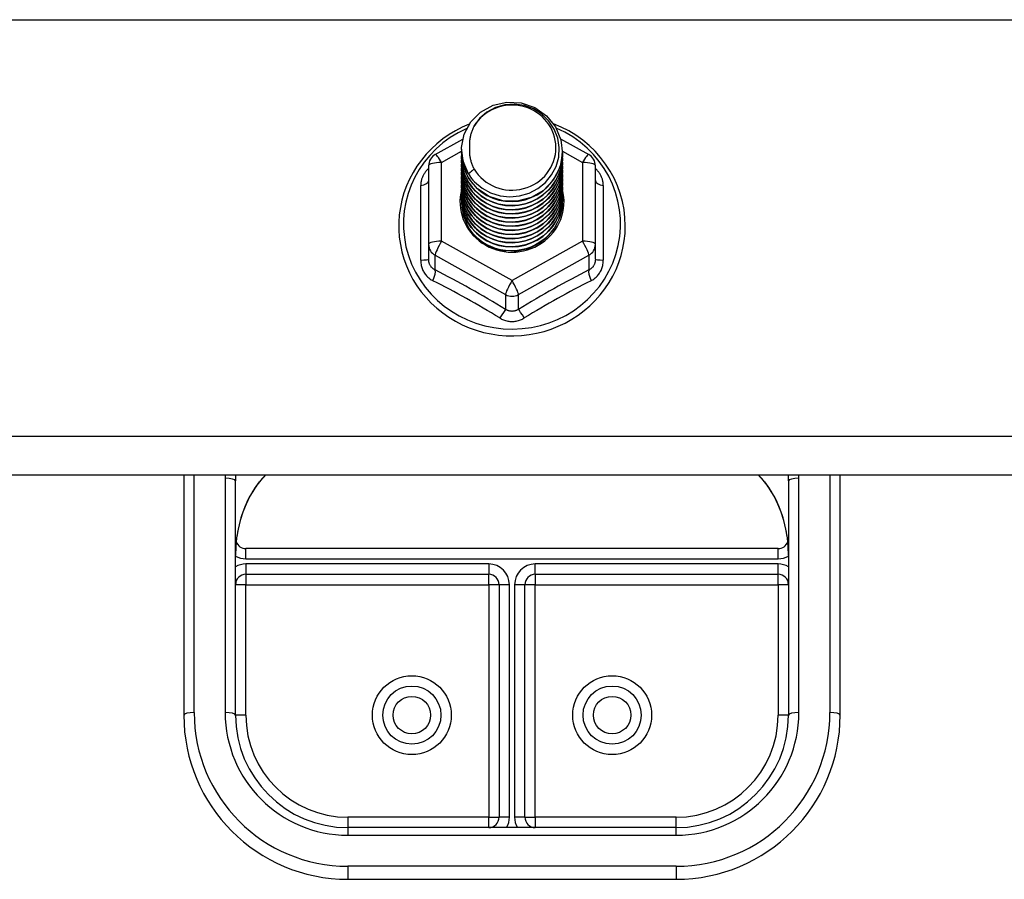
# Model space of a CAD drawing. Header units: inches. Extents: x 32 to 80, y 14.9 to 43.2.
# Tile 52 of 63: x 71 to 74, y 32.3 to 34.9. Entities that reach past the tile are written whole.
import ezdxf

# ---------------------------------------------------------------- set-up
doc = ezdxf.new("R2010")
doc.units = ezdxf.units.IN
doc.header["$MEASUREMENT"] = 0
doc.layers.add('Visible Edges(ANSI)', color=7, linetype='Continuous', lineweight=25)
doc.layers.add('Visible Tangent Edges(ANSI)', color=7, linetype='Continuous', lineweight=25)

msp = doc.modelspace()

# ---------------------------------------------------------------- linework, layer by layer
at = {"layer": 'Visible Edges(ANSI)'}
for p, q in [((72.3021, 34.4644), (72.3861, 34.5113)), ((72.6841, 34.5122), (72.7696, 34.4644)), ((72.3823, 34.4788), (72.3823, 34.4792)), ((72.6894, 34.4725), (72.6894, 34.473)), ((72.3823, 34.4663), (72.3823, 34.4667)), ((72.3823, 34.4537), (72.3823, 34.4541)), ((72.3823, 34.4412), (72.3823, 34.4416)), ((72.6894, 34.46), (72.6894, 34.4604)), ((72.6894, 34.4475), (72.6894, 34.4479)), ((72.2819, 34.43), (72.2819, 34.1905)), ((72.3823, 34.4287), (72.3823, 34.4291)), ((72.3823, 34.4161), (72.3823, 34.4165)), ((72.6894, 34.4349), (72.6894, 34.4353)), ((72.6894, 34.4224), (72.6894, 34.4228)), ((72.6894, 34.4098), (72.6894, 34.4103)), ((72.7898, 34.1905), (72.7898, 34.43)), ((72.3823, 34.4036), (72.3823, 34.404)), ((72.3823, 34.391), (72.3823, 34.3915)), ((72.6894, 34.3973), (72.6894, 34.3977)), ((72.6894, 34.3848), (72.6894, 34.3852)), ((72.3823, 34.3785), (72.3823, 34.3789)), ((72.3823, 34.366), (72.3823, 34.3664)), ((72.3823, 34.3534), (72.3823, 34.3538)), ((72.6894, 34.3722), (72.6894, 34.3726)), ((72.6894, 34.3597), (72.6894, 34.3601)), ((72.3823, 34.3409), (72.3823, 34.3413)), ((72.3823, 34.3283), (72.3823, 34.3288)), ((72.6894, 34.3472), (72.6894, 34.3476)), ((72.6894, 34.3346), (72.6894, 34.335)), ((72.6894, 34.3221), (72.6894, 34.3225)), ((72.2819, 34.1905), (72.2819, 34.1456)), ((72.5166, 34.1717), (72.5161, 34.169)), ((72.7898, 34.1456), (72.7898, 34.1905)), ((78.5359, 33.4879), (42.5359, 33.4879)), ((71.5359, 33.4879), (71.5359, 32.7573)), ((73.5359, 32.7573), (73.5359, 33.4879)), ((71.6934, 32.7573), (71.6934, 33.4705)), ((73.3784, 33.4705), (73.3784, 32.7573)), ((73.3469, 33.2647), (71.7249, 33.2647)), ((71.7249, 33.186), (72.465, 33.186)), ((72.6068, 33.186), (73.3469, 33.186)), ((72.4965, 33.1545), (72.4965, 32.4463)), ((72.5753, 32.4463), (72.5753, 33.1545)), ((73.0359, 32.4148), (72.0359, 32.4148)), ((72.0359, 32.2573), (73.0359, 32.2573))]:
    msp.add_line(p, q, dxfattribs=at)
at = {"layer": 'Visible Edges(ANSI)', "flags": 128}
for points in [[(72.4032, 34.4055), (72.3868, 34.4441), (72.3825, 34.4855), (72.3906, 34.5265), (72.4104, 34.5636), (72.4404, 34.5937), (72.4781, 34.6144), (72.5206, 34.624), (72.5642, 34.6216), (72.6056, 34.6075), (72.6413, 34.5826), (72.6685, 34.5489), (72.6849, 34.5092), (72.6893, 34.4666), (72.6813, 34.4245), (72.6614, 34.3863), (72.6315, 34.355), (72.5938, 34.3331), (72.5514, 34.3223), (72.5077, 34.3235), (72.4663, 34.3365), (72.4306, 34.3602), (72.4034, 34.3927), (72.3869, 34.4313), (72.3825, 34.4727)], [(72.4219, 34.3808), (72.4446, 34.362), (72.4708, 34.3478), (72.4994, 34.339), (72.5292, 34.3357), (72.5592, 34.3383), (72.5881, 34.3467), (72.6146, 34.3604), (72.6379, 34.3791), (72.6567, 34.402), (72.6703, 34.4281), (72.6782, 34.4563), (72.6799, 34.4856), (72.6753, 34.5144), (72.6647, 34.5418), (72.6484, 34.5664), (72.6271, 34.5871), (72.6019, 34.603), (72.5737, 34.6133), (72.544, 34.6176), (72.5141, 34.6155), (72.4854, 34.6072), (72.4593, 34.5931), (72.4372, 34.5737), (72.42, 34.5501)], [(72.4056, 34.5566), (72.3843, 34.5474), (72.3638, 34.5368), (72.344, 34.5249), (72.3251, 34.5117), (72.3071, 34.4973), (72.2902, 34.4818), (72.2744, 34.4651), (72.2598, 34.4475), (72.2464, 34.429), (72.2343, 34.4096), (72.2237, 34.3894), (72.2144, 34.3686), (72.2067, 34.3473), (72.2004, 34.3255), (72.1957, 34.3033), (72.1925, 34.2808), (72.1909, 34.2582), (72.1909, 34.2355), (72.1925, 34.2129), (72.1957, 34.1905), (72.2004, 34.1683), (72.2066, 34.1464), (72.2144, 34.1251), (72.2236, 34.1042), (72.2342, 34.0841), (72.2463, 34.0647), (72.2596, 34.0461), (72.2742, 34.0285), (72.29, 34.0119), (72.3069, 33.9963), (72.3249, 33.9819), (72.3438, 33.9687), (72.3636, 33.9568), (72.3841, 33.9462), (72.4054, 33.937), (72.4272, 33.9291), (72.4495, 33.9228), (72.4722, 33.9179), (72.4952, 33.9145), (72.5184, 33.9126), (72.5416, 33.9122), (72.5649, 33.9133), (72.588, 33.916), (72.6108, 33.9201), (72.6334, 33.9257), (72.6555, 33.9328), (72.677, 33.9414), (72.6979, 33.9513), (72.7181, 33.9625), (72.7374, 33.9751), (72.7559, 33.9889), (72.7733, 34.0039), (72.7897, 34.02), (72.8049, 34.0371), (72.8189, 34.0552), (72.8316, 34.0742), (72.843, 34.094), (72.8529, 34.1145), (72.8614, 34.1356), (72.8684, 34.1572), (72.8739, 34.1792), (72.8779, 34.2016), (72.8803, 34.2241), (72.881, 34.2468)], [(72.42, 34.5501), (72.4188, 34.5476), (72.4176, 34.5451), (72.4164, 34.5425), (72.4153, 34.5399), (72.4142, 34.5373), (72.4133, 34.5347), (72.4123, 34.532), (72.4115, 34.5293), (72.4107, 34.5266), (72.4099, 34.5239), (72.4092, 34.5212), (72.4086, 34.5184), (72.4081, 34.5157), (72.4076, 34.5129), (72.4071, 34.5102), (72.4068, 34.5074), (72.4065, 34.5046), (72.4062, 34.5018), (72.4061, 34.499), (72.4059, 34.4962), (72.4059, 34.4934), (72.4059, 34.4906), (72.406, 34.4878), (72.4062, 34.485)], [(72.881, 34.2468), (72.8801, 34.2718), (72.8772, 34.2966), (72.8724, 34.3212), (72.8657, 34.3454), (72.8572, 34.369), (72.8469, 34.392), (72.8348, 34.4141), (72.8211, 34.4352), (72.8058, 34.4553), (72.789, 34.4743), (72.7708, 34.4919), (72.7513, 34.5082), (72.7306, 34.5231), (72.7088, 34.5363), (72.6861, 34.548), (72.6626, 34.558)], [(72.3823, 34.4788), (72.3824, 34.4743), (72.3826, 34.4699), (72.383, 34.4654), (72.3835, 34.4609), (72.3841, 34.4565), (72.3849, 34.4521), (72.3858, 34.4477), (72.3869, 34.4433), (72.3881, 34.439), (72.3895, 34.4347), (72.3909, 34.4305), (72.3926, 34.4263), (72.3943, 34.4221), (72.3962, 34.418), (72.3982, 34.414), (72.4004, 34.41), (72.4026, 34.4061), (72.405, 34.4023), (72.4075, 34.3985), (72.4102, 34.3948), (72.4129, 34.3912), (72.4158, 34.3876), (72.4188, 34.3842), (72.4219, 34.3808)], [(72.3823, 34.4663), (72.3837, 34.4472), (72.3876, 34.4284), (72.394, 34.4102), (72.4029, 34.3931), (72.4141, 34.3772), (72.4273, 34.3628), (72.4424, 34.3503), (72.4591, 34.3398), (72.4771, 34.3314), (72.4961, 34.3255), (72.5158, 34.3219), (72.5359, 34.3209), (72.5559, 34.3225), (72.5756, 34.3265), (72.5946, 34.333), (72.6127, 34.3419), (72.6294, 34.3529), (72.6445, 34.366), (72.6577, 34.3808), (72.6689, 34.3973), (72.6777, 34.4149), (72.6842, 34.4336), (72.6881, 34.4529), (72.6894, 34.4725)], [(72.4062, 34.485), (72.406, 34.4822), (72.406, 34.4794), (72.4059, 34.4766), (72.406, 34.4737), (72.4061, 34.4709), (72.4063, 34.4682), (72.4066, 34.4654), (72.4069, 34.4626), (72.4073, 34.4598), (72.4077, 34.457), (72.4082, 34.4543), (72.4088, 34.4515), (72.4094, 34.4488), (72.4101, 34.4461), (72.4109, 34.4434), (72.4117, 34.4407), (72.4126, 34.438), (72.4135, 34.4353), (72.4145, 34.4327), (72.4156, 34.4301), (72.4167, 34.4275), (72.4179, 34.4249), (72.4191, 34.4224), (72.4204, 34.4199)], [(72.3823, 34.4537), (72.3837, 34.4346), (72.3876, 34.4158), (72.394, 34.3977), (72.4029, 34.3805), (72.4141, 34.3647), (72.4273, 34.3503), (72.4424, 34.3378), (72.4591, 34.3272), (72.4771, 34.3189), (72.4961, 34.3129), (72.5158, 34.3094), (72.5359, 34.3084), (72.5559, 34.3099), (72.5756, 34.314), (72.5946, 34.3205), (72.6127, 34.3293), (72.6294, 34.3404), (72.6445, 34.3534), (72.6577, 34.3683), (72.6689, 34.3847), (72.6777, 34.4024), (72.6842, 34.4211), (72.6881, 34.4404), (72.6894, 34.46)], [(72.3823, 34.4412), (72.3837, 34.4221), (72.3876, 34.4033), (72.394, 34.3852), (72.4029, 34.368), (72.4141, 34.3521), (72.4273, 34.3378), (72.4424, 34.3252), (72.4591, 34.3147), (72.4771, 34.3064), (72.4961, 34.3004), (72.5158, 34.2969), (72.5359, 34.2959), (72.5559, 34.2974), (72.5756, 34.3014), (72.5946, 34.3079), (72.6127, 34.3168), (72.6294, 34.3278), (72.6445, 34.3409), (72.6577, 34.3558), (72.6689, 34.3722), (72.6777, 34.3899), (72.6842, 34.4085), (72.6881, 34.4278), (72.6894, 34.4475)], [(72.6893, 34.4665), (72.6888, 34.4463), (72.6854, 34.4264), (72.6794, 34.407), (72.6709, 34.3886), (72.6598, 34.3715), (72.6466, 34.356), (72.6314, 34.3423), (72.6144, 34.3307), (72.596, 34.3215), (72.5766, 34.3146), (72.5564, 34.3104), (72.5358, 34.3088), (72.5152, 34.3099), (72.4951, 34.3136), (72.4756, 34.3199), (72.4572, 34.3287), (72.4403, 34.3397), (72.4251, 34.3529), (72.4118, 34.3679), (72.4008, 34.3845), (72.3923, 34.4024), (72.3863, 34.4212), (72.383, 34.4406), (72.3825, 34.4602)], [(72.6893, 34.4539), (72.6888, 34.4338), (72.6854, 34.4138), (72.6794, 34.3945), (72.6709, 34.3761), (72.6598, 34.359), (72.6466, 34.3435), (72.6314, 34.3298), (72.6144, 34.3182), (72.596, 34.3089), (72.5766, 34.3021), (72.5564, 34.2979), (72.5358, 34.2963), (72.5152, 34.2973), (72.4951, 34.3011), (72.4756, 34.3074), (72.4572, 34.3161), (72.4403, 34.3272), (72.4251, 34.3404), (72.4118, 34.3554), (72.4008, 34.372), (72.3923, 34.3898), (72.3863, 34.4086), (72.383, 34.428), (72.3825, 34.4477)], [(72.6893, 34.4414), (72.6888, 34.4212), (72.6854, 34.4013), (72.6794, 34.3819), (72.6709, 34.3636), (72.6598, 34.3465), (72.6466, 34.3309), (72.6314, 34.3173), (72.6144, 34.3057), (72.596, 34.2964), (72.5766, 34.2896), (72.5564, 34.2853), (72.5358, 34.2837), (72.5152, 34.2848), (72.4951, 34.2885), (72.4756, 34.2948), (72.4572, 34.3036), (72.4403, 34.3147), (72.4251, 34.3278), (72.4118, 34.3428), (72.4008, 34.3594), (72.3923, 34.3773), (72.3863, 34.3961), (72.383, 34.4155), (72.3825, 34.4351)], [(72.3823, 34.4287), (72.3837, 34.4095), (72.3876, 34.3907), (72.394, 34.3726), (72.4029, 34.3555), (72.4141, 34.3396), (72.4273, 34.3252), (72.4424, 34.3127), (72.4591, 34.3022), (72.4771, 34.2938), (72.4961, 34.2879), (72.5158, 34.2843), (72.5359, 34.2833), (72.5559, 34.2848), (72.5756, 34.2889), (72.5946, 34.2954), (72.6127, 34.3043), (72.6294, 34.3153), (72.6445, 34.3284), (72.6577, 34.3432), (72.6689, 34.3596), (72.6777, 34.3773), (72.6842, 34.396), (72.6881, 34.4153), (72.6894, 34.4349)], [(72.3823, 34.4161), (72.3837, 34.397), (72.3876, 34.3782), (72.394, 34.3601), (72.4029, 34.3429), (72.4141, 34.327), (72.4273, 34.3127), (72.4424, 34.3002), (72.4591, 34.2896), (72.4771, 34.2813), (72.4961, 34.2753), (72.5158, 34.2718), (72.5359, 34.2708), (72.5559, 34.2723), (72.5756, 34.2764), (72.5946, 34.2829), (72.6127, 34.2917), (72.6294, 34.3028), (72.6445, 34.3158), (72.6577, 34.3307), (72.6689, 34.3471), (72.6777, 34.3648), (72.6842, 34.3834), (72.6881, 34.4027), (72.6894, 34.4224)], [(72.6893, 34.4289), (72.6888, 34.4087), (72.6854, 34.3887), (72.6794, 34.3694), (72.6709, 34.351), (72.6598, 34.3339), (72.6466, 34.3184), (72.6314, 34.3047), (72.6144, 34.2931), (72.596, 34.2838), (72.5766, 34.277), (72.5564, 34.2728), (72.5358, 34.2712), (72.5152, 34.2723), (72.4951, 34.276), (72.4756, 34.2823), (72.4572, 34.2911), (72.4403, 34.3021), (72.4251, 34.3153), (72.4118, 34.3303), (72.4008, 34.3469), (72.3923, 34.3647), (72.3863, 34.3835), (72.383, 34.4029), (72.3825, 34.4226)], [(72.6893, 34.4163), (72.6888, 34.3961), (72.6854, 34.3762), (72.6794, 34.3569), (72.6709, 34.3385), (72.6598, 34.3214), (72.6466, 34.3058), (72.6314, 34.2922), (72.6144, 34.2806), (72.596, 34.2713), (72.5766, 34.2645), (72.5564, 34.2602), (72.5358, 34.2586), (72.5152, 34.2597), (72.4951, 34.2635), (72.4756, 34.2698), (72.4572, 34.2785), (72.4403, 34.2896), (72.4251, 34.3028), (72.4118, 34.3178), (72.4008, 34.3343), (72.3923, 34.3522), (72.3863, 34.371), (72.383, 34.3904), (72.3825, 34.4101)], [(72.4204, 34.4199), (72.4197, 34.4193), (72.419, 34.4187), (72.4182, 34.4181), (72.4175, 34.4175), (72.4168, 34.4169), (72.4161, 34.4163), (72.4154, 34.4157), (72.4147, 34.4151), (72.414, 34.4145), (72.4132, 34.4139), (72.4125, 34.4133), (72.4118, 34.4127), (72.4111, 34.4121), (72.4104, 34.4115), (72.4097, 34.4109), (72.409, 34.4103), (72.4082, 34.4097), (72.4075, 34.4091), (72.4068, 34.4085), (72.4061, 34.4079), (72.4054, 34.4073), (72.4047, 34.4067), (72.404, 34.4061), (72.4032, 34.4055)], [(72.3823, 34.4036), (72.3837, 34.3845), (72.3876, 34.3657), (72.394, 34.3475), (72.4029, 34.3304), (72.4141, 34.3145), (72.4273, 34.3002), (72.4424, 34.2876), (72.4591, 34.2771), (72.4771, 34.2688), (72.4961, 34.2628), (72.5158, 34.2592), (72.5359, 34.2582), (72.5559, 34.2598), (72.5756, 34.2638), (72.5946, 34.2703), (72.6127, 34.2792), (72.6294, 34.2902), (72.6445, 34.3033), (72.6577, 34.3182), (72.6689, 34.3346), (72.6777, 34.3522), (72.6842, 34.3709), (72.6881, 34.3902), (72.6894, 34.4098)], [(72.3823, 34.391), (72.3837, 34.3719), (72.3876, 34.3531), (72.394, 34.335), (72.4029, 34.3178), (72.4141, 34.302), (72.4273, 34.2876), (72.4424, 34.2751), (72.4591, 34.2645), (72.4771, 34.2562), (72.4961, 34.2502), (72.5158, 34.2467), (72.5359, 34.2457), (72.5559, 34.2472), (72.5756, 34.2513), (72.5946, 34.2578), (72.6127, 34.2666), (72.6294, 34.2777), (72.6445, 34.2908), (72.6577, 34.3056), (72.6689, 34.322), (72.6777, 34.3397), (72.6842, 34.3584), (72.6881, 34.3777), (72.6894, 34.3973)], [(72.3823, 34.3785), (72.3837, 34.3594), (72.3876, 34.3406), (72.394, 34.3225), (72.4029, 34.3053), (72.4141, 34.2894), (72.4273, 34.2751), (72.4424, 34.2625), (72.4591, 34.252), (72.4771, 34.2437), (72.4961, 34.2377), (72.5158, 34.2342), (72.5359, 34.2332), (72.5559, 34.2347), (72.5756, 34.2387), (72.5946, 34.2452), (72.6127, 34.2541), (72.6294, 34.2651), (72.6445, 34.2782), (72.6577, 34.2931), (72.6689, 34.3095), (72.6777, 34.3272), (72.6842, 34.3458), (72.6881, 34.3651), (72.6894, 34.3848)], [(72.6893, 34.4038), (72.6888, 34.3836), (72.6854, 34.3637), (72.6794, 34.3443), (72.6709, 34.3259), (72.6598, 34.3088), (72.6466, 34.2933), (72.6314, 34.2796), (72.6144, 34.2681), (72.596, 34.2588), (72.5766, 34.2519), (72.5564, 34.2477), (72.5358, 34.2461), (72.5152, 34.2472), (72.4951, 34.2509), (72.4756, 34.2572), (72.4572, 34.266), (72.4403, 34.2771), (72.4251, 34.2902), (72.4118, 34.3052), (72.4008, 34.3218), (72.3923, 34.3397), (72.3863, 34.3585), (72.383, 34.3779), (72.3825, 34.3975)], [(72.6893, 34.3912), (72.6888, 34.3711), (72.6854, 34.3511), (72.6794, 34.3318), (72.6709, 34.3134), (72.6598, 34.2963), (72.6466, 34.2808), (72.6314, 34.2671), (72.6144, 34.2555), (72.596, 34.2462), (72.5766, 34.2394), (72.5564, 34.2352), (72.5358, 34.2336), (72.5152, 34.2346), (72.4951, 34.2384), (72.4756, 34.2447), (72.4572, 34.2535), (72.4403, 34.2645), (72.4251, 34.2777), (72.4118, 34.2927), (72.4008, 34.3093), (72.3923, 34.3271), (72.3863, 34.3459), (72.383, 34.3653), (72.3825, 34.385)], [(72.3823, 34.366), (72.3837, 34.3468), (72.3876, 34.3281), (72.394, 34.3099), (72.4029, 34.2928), (72.4141, 34.2769), (72.4273, 34.2625), (72.4424, 34.25), (72.4591, 34.2395), (72.4771, 34.2311), (72.4961, 34.2252), (72.5158, 34.2216), (72.5359, 34.2206), (72.5559, 34.2222), (72.5756, 34.2262), (72.5946, 34.2327), (72.6127, 34.2416), (72.6294, 34.2526), (72.6445, 34.2657), (72.6577, 34.2805), (72.6689, 34.2969), (72.6777, 34.3146), (72.6842, 34.3333), (72.6881, 34.3526), (72.6894, 34.3722)], [(72.3823, 34.3534), (72.3837, 34.3343), (72.3876, 34.3155), (72.394, 34.2974), (72.4029, 34.2802), (72.4141, 34.2643), (72.4273, 34.25), (72.4424, 34.2375), (72.4591, 34.2269), (72.4771, 34.2186), (72.4961, 34.2126), (72.5158, 34.2091), (72.5359, 34.2081), (72.5559, 34.2096), (72.5756, 34.2137), (72.5946, 34.2202), (72.6127, 34.229), (72.6294, 34.2401), (72.6445, 34.2531), (72.6577, 34.268), (72.6689, 34.2844), (72.6777, 34.3021), (72.6842, 34.3207), (72.6881, 34.3401), (72.6894, 34.3597)], [(72.6893, 34.3787), (72.6888, 34.3585), (72.6854, 34.3386), (72.6794, 34.3193), (72.6709, 34.3009), (72.6598, 34.2838), (72.6466, 34.2682), (72.6314, 34.2546), (72.6144, 34.243), (72.596, 34.2337), (72.5766, 34.2269), (72.5564, 34.2226), (72.5358, 34.221), (72.5152, 34.2221), (72.4951, 34.2258), (72.4756, 34.2321), (72.4572, 34.2409), (72.4403, 34.252), (72.4251, 34.2651), (72.4118, 34.2801), (72.4008, 34.2967), (72.3923, 34.3146), (72.3863, 34.3334), (72.383, 34.3528), (72.3825, 34.3724)], [(72.6893, 34.3662), (72.6888, 34.346), (72.6854, 34.326), (72.6794, 34.3067), (72.6709, 34.2883), (72.6598, 34.2712), (72.6466, 34.2557), (72.6314, 34.242), (72.6144, 34.2304), (72.596, 34.2212), (72.5766, 34.2143), (72.5564, 34.2101), (72.5358, 34.2085), (72.5152, 34.2096), (72.4951, 34.2133), (72.4756, 34.2196), (72.4572, 34.2284), (72.4403, 34.2394), (72.4251, 34.2526), (72.4118, 34.2676), (72.4008, 34.2842), (72.3923, 34.302), (72.3863, 34.3208), (72.383, 34.3402), (72.3825, 34.3599)], [(72.6893, 34.3536), (72.6888, 34.3334), (72.6854, 34.3135), (72.6794, 34.2942), (72.6709, 34.2758), (72.6598, 34.2587), (72.6466, 34.2432), (72.6314, 34.2295), (72.6144, 34.2179), (72.596, 34.2086), (72.5766, 34.2018), (72.5564, 34.1975), (72.5358, 34.196), (72.5152, 34.197), (72.4951, 34.2008), (72.4756, 34.2071), (72.4572, 34.2158), (72.4403, 34.2269), (72.4251, 34.2401), (72.4118, 34.2551), (72.4008, 34.2716), (72.3923, 34.2895), (72.3863, 34.3083), (72.383, 34.3277), (72.3825, 34.3474)], [(72.3823, 34.3409), (72.3837, 34.3218), (72.3876, 34.303), (72.394, 34.2848), (72.4029, 34.2677), (72.4141, 34.2518), (72.4273, 34.2375), (72.4424, 34.2249), (72.4591, 34.2144), (72.4771, 34.2061), (72.4961, 34.2001), (72.5158, 34.1966), (72.5359, 34.1955), (72.5559, 34.1971), (72.5756, 34.2011), (72.5946, 34.2076), (72.6127, 34.2165), (72.6294, 34.2275), (72.6445, 34.2406), (72.6577, 34.2555), (72.6689, 34.2719), (72.6777, 34.2896), (72.6842, 34.3082), (72.6881, 34.3275), (72.6894, 34.3472)], [(72.3823, 34.3283), (72.3837, 34.3092), (72.3876, 34.2904), (72.394, 34.2723), (72.4029, 34.2552), (72.4141, 34.2393), (72.4273, 34.2249), (72.4424, 34.2124), (72.4591, 34.2019), (72.4771, 34.1935), (72.4961, 34.1875), (72.5158, 34.184), (72.5359, 34.183), (72.5559, 34.1845), (72.5756, 34.1886), (72.5946, 34.1951), (72.6127, 34.2039), (72.6294, 34.215), (72.6445, 34.2281), (72.6577, 34.2429), (72.6689, 34.2593), (72.6777, 34.277), (72.6842, 34.2957), (72.6881, 34.315), (72.6894, 34.3346)], [(72.6893, 34.3411), (72.6888, 34.3209), (72.6854, 34.301), (72.6794, 34.2816), (72.6709, 34.2633), (72.6598, 34.2461), (72.6466, 34.2306), (72.6314, 34.2169), (72.6144, 34.2054), (72.596, 34.1961), (72.5766, 34.1893), (72.5564, 34.185), (72.5358, 34.1834), (72.5152, 34.1845), (72.4951, 34.1882), (72.4756, 34.1945), (72.4572, 34.2033), (72.4403, 34.2144), (72.4251, 34.2275), (72.4118, 34.2425), (72.4008, 34.2591), (72.3923, 34.277), (72.3863, 34.2958), (72.383, 34.3152), (72.3825, 34.3348)], [(72.6893, 34.3286), (72.6891, 34.3132), (72.6874, 34.2979), (72.684, 34.2828), (72.6791, 34.2682), (72.6727, 34.2541), (72.6649, 34.2408), (72.6557, 34.2283), (72.6452, 34.2167), (72.6337, 34.2063), (72.6211, 34.197), (72.6076, 34.189), (72.5933, 34.1824), (72.5785, 34.1773), (72.5632, 34.1736), (72.5476, 34.1715), (72.5319, 34.1709), (72.5163, 34.1718), (72.5008, 34.1743), (72.4858, 34.1783), (72.4712, 34.1838), (72.4573, 34.1907), (72.4443, 34.1989), (72.4322, 34.2084), (72.4211, 34.219)], [(72.5423, 34.1707), (72.552, 34.1715), (72.5617, 34.1729), (72.5713, 34.1749), (72.5807, 34.1775), (72.59, 34.1807), (72.599, 34.1845), (72.6078, 34.1887), (72.6163, 34.1936), (72.6245, 34.1989), (72.6323, 34.2047), (72.6397, 34.211), (72.6467, 34.2178), (72.6532, 34.2249), (72.6593, 34.2325), (72.6649, 34.2404), (72.6699, 34.2486), (72.6744, 34.2571), (72.6783, 34.2659), (72.6817, 34.2749), (72.6845, 34.2841), (72.6866, 34.2935), (72.6882, 34.303), (72.6891, 34.3125), (72.6894, 34.3221)], [(72.5161, 34.169), (72.5076, 34.1704), (72.4991, 34.1723), (72.4908, 34.1746), (72.4826, 34.1774), (72.4746, 34.1806), (72.4668, 34.1843), (72.4592, 34.1883), (72.4519, 34.1928), (72.4448, 34.1976), (72.4381, 34.2029), (72.4316, 34.2084), (72.4255, 34.2143), (72.4198, 34.2206), (72.4144, 34.2271), (72.4094, 34.234), (72.4048, 34.2411), (72.4006, 34.2484), (72.3969, 34.2559), (72.3937, 34.2636), (72.3909, 34.2715), (72.3885, 34.2796), (72.3867, 34.2877), (72.3853, 34.296), (72.3844, 34.3043)], [(71.7509, 33.4459), (71.7668, 33.4675), (71.7844, 33.4879)], [(73.2874, 33.4879), (73.3049, 33.4675), (73.3208, 33.4459)], [(71.7509, 33.4459), (71.744, 33.4352), (71.7375, 33.4239), (71.7257, 33.4001), (71.7157, 33.3753), (71.7076, 33.3498), (71.7014, 33.3236), (71.6969, 33.2969), (71.6942, 33.2701), (71.6934, 33.2432)], [(73.3784, 33.2432), (73.3775, 33.2701), (73.3749, 33.2969), (73.3704, 33.3236), (73.3641, 33.3498), (73.356, 33.3753), (73.3461, 33.4001), (73.3343, 33.4239), (73.3278, 33.4352), (73.3208, 33.4459)]]:
    msp.add_lwpolyline(points, dxfattribs=at)
at = {"layer": 'Visible Edges(ANSI)'}
for centre in [(72.2308, 32.7573), (72.841, 32.7573)]:
    msp.add_circle(centre, 0.0886, dxfattribs=at)
for centre, radius, start, end in [((72.3213, 34.43), 0.0394, 119.1745, 180), ((72.7505, 34.43), 0.0394, 0, 60.8255), ((71.7249, 33.2962), 0.0315, 201.1481, 270), ((73.3469, 33.2962), 0.0315, 270, 338.8519), ((71.7249, 33.1545), 0.0315, 90, 180), ((72.465, 33.1545), 0.0315, 0, 90), ((72.6068, 33.1545), 0.0315, 90, 180), ((73.3469, 33.1545), 0.0315, 0, 90), ((72.0359, 32.7573), 0.5, 180, 270), ((72.0359, 32.7573), 0.3425, 180, 270), ((73.0359, 32.7573), 0.3425, 270, 0), ((73.0359, 32.7573), 0.5, 270, 0), ((72.465, 32.4463), 0.0315, 270, 0), ((72.6068, 32.4463), 0.0315, 180, 270)]:
    msp.add_arc(centre, radius, start, end, dxfattribs=at)
for centre, major_axis, start_param, end_param in [((72.5359, 34.4853), (0.1339, 0), 3.671471, 8.899926), ((72.5359, 34.4803), (0.1535, 0), 3.669461, 3.875388), ((72.5359, 34.3203), (-0.1585, 0), 6.031366, 9.674843)]:
    msp.add_ellipse(centre, major_axis=major_axis, ratio=0.966998, start_param=start_param, end_param=end_param, dxfattribs=at)
at = {"layer": 'Visible Tangent Edges(ANSI)'}
for p, q in [((42.5359, 34.8749), (78.5359, 34.8749)), ((72.3213, 34.4401), (72.3824, 34.4742)), ((72.6894, 34.4741), (72.7505, 34.4401)), ((72.3213, 34.2005), (72.3213, 34.4401)), ((72.7505, 34.4401), (72.7505, 34.2005)), ((72.2577, 34.1427), (72.2577, 34.3699)), ((72.8141, 34.3699), (72.8141, 34.1427)), ((72.5359, 34.0807), (72.3213, 34.2005)), ((72.7505, 34.2005), (72.5359, 34.0807)), ((72.3016, 34.1575), (72.5162, 34.0377)), ((72.3016, 34.1127), (72.3016, 34.1575)), ((72.5556, 34.0377), (72.7701, 34.1575)), ((72.7701, 34.1575), (72.7701, 34.1127)), ((72.5162, 34.0377), (72.5162, 33.9929)), ((72.5556, 33.9929), (72.5556, 34.0377)), ((78.5359, 33.6052), (42.5359, 33.6052)), ((71.5674, 32.7654), (71.5674, 33.4879)), ((73.5044, 33.4879), (73.5044, 32.7654)), ((71.6619, 33.4786), (71.6619, 32.7654)), ((73.4099, 32.7654), (73.4099, 33.4786)), ((71.7249, 33.2332), (71.7249, 33.2647)), ((73.3469, 33.2332), (73.3469, 33.2647)), ((71.7249, 33.2332), (73.3469, 33.2332)), ((72.465, 33.2175), (71.7249, 33.2175)), ((71.7249, 33.2175), (71.7249, 33.186)), ((72.465, 33.2175), (72.465, 33.186)), ((72.6068, 33.186), (72.6068, 33.2175)), ((73.3469, 33.2175), (72.6068, 33.2175)), ((73.3469, 33.186), (73.3469, 33.2175)), ((71.7249, 33.186), (71.7249, 33.1545)), ((72.465, 33.1545), (72.465, 33.186)), ((72.6068, 33.186), (72.6068, 33.1545)), ((73.3469, 33.1545), (73.3469, 33.186)), ((71.7249, 33.1545), (71.6934, 33.1545)), ((71.7249, 33.1545), (72.465, 33.1545)), ((71.7249, 32.7573), (71.7249, 33.1545)), ((72.465, 33.1545), (72.465, 32.4463)), ((72.4965, 33.1545), (72.465, 33.1545)), ((72.528, 33.1545), (72.4965, 33.1545)), ((72.528, 32.4463), (72.528, 33.1545)), ((72.5753, 33.1545), (72.5438, 33.1545)), ((72.5438, 33.1545), (72.5438, 32.4463)), ((72.6068, 33.1545), (72.5753, 33.1545)), ((72.6068, 33.1545), (73.3469, 33.1545)), ((72.6068, 32.4463), (72.6068, 33.1545)), ((73.3469, 33.1545), (73.3469, 32.7573)), ((73.3784, 33.1545), (73.3469, 33.1545)), ((71.7249, 32.7573), (71.6934, 32.7573)), ((73.3784, 32.7573), (73.3469, 32.7573)), ((72.465, 32.4463), (72.0359, 32.4463)), ((72.0359, 32.4463), (72.0359, 32.4148)), ((72.465, 32.4148), (72.465, 32.4463)), ((72.465, 32.4463), (72.4965, 32.4463)), ((72.528, 32.4463), (72.4965, 32.4463)), ((72.5753, 32.4463), (72.5438, 32.4463)), ((72.5753, 32.4463), (72.6068, 32.4463)), ((73.0359, 32.4463), (72.6068, 32.4463)), ((72.6068, 32.4463), (72.6068, 32.4148)), ((73.0359, 32.4148), (73.0359, 32.4463)), ((72.0359, 32.4148), (72.0359, 32.3914)), ((73.0359, 32.3914), (73.0359, 32.4148)), ((72.0359, 32.3914), (73.0359, 32.3914)), ((73.0359, 32.2969), (72.0359, 32.2969)), ((72.0359, 32.2969), (72.0359, 32.2573)), ((73.0359, 32.2969), (73.0359, 32.2573))]:
    msp.add_line(p, q, dxfattribs=at)
at = {"layer": 'Visible Tangent Edges(ANSI)', "flags": 128}
for points in [[(72.2819, 34.4226), (72.2801, 34.4208), (72.2783, 34.4189), (72.2765, 34.417), (72.2748, 34.4151), (72.2732, 34.4131), (72.2717, 34.4111), (72.2702, 34.409), (72.2688, 34.4069), (72.2675, 34.4047), (72.2662, 34.4025), (72.2651, 34.4003), (72.264, 34.398), (72.263, 34.3958), (72.2621, 34.3935), (72.2613, 34.3911), (72.2605, 34.3888), (72.2599, 34.3865), (72.2593, 34.3841), (72.2588, 34.3817), (72.2584, 34.3794), (72.2581, 34.377), (72.2579, 34.3746), (72.2578, 34.3723), (72.2577, 34.3699)], [(72.8141, 34.3699), (72.814, 34.3723), (72.8139, 34.3746), (72.8137, 34.377), (72.8133, 34.3794), (72.813, 34.3817), (72.8125, 34.3841), (72.8119, 34.3865), (72.8112, 34.3888), (72.8105, 34.3911), (72.8097, 34.3935), (72.8088, 34.3958), (72.8078, 34.398), (72.8067, 34.4003), (72.8055, 34.4025), (72.8043, 34.4047), (72.803, 34.4069), (72.8016, 34.409), (72.8001, 34.4111), (72.7985, 34.4131), (72.7969, 34.4151), (72.7953, 34.417), (72.7935, 34.4189), (72.7917, 34.4208), (72.7898, 34.4226)], [(72.2577, 34.1427), (72.2578, 34.1394), (72.258, 34.1362), (72.2583, 34.133), (72.2588, 34.1297), (72.2595, 34.1265), (72.2603, 34.1234), (72.2612, 34.1203), (72.2622, 34.1172), (72.2634, 34.1142), (72.2647, 34.1113), (72.2662, 34.1084), (72.2677, 34.1057), (72.2694, 34.103), (72.2713, 34.1003), (72.2732, 34.0978), (72.2752, 34.0954), (72.2774, 34.0931), (72.2797, 34.0909), (72.282, 34.0888), (72.2845, 34.0868), (72.287, 34.085), (72.2896, 34.0832), (72.2923, 34.0816), (72.2951, 34.0802)], [(72.3016, 34.1127), (72.3002, 34.1134), (72.2988, 34.1141), (72.2974, 34.115), (72.2961, 34.1159), (72.2948, 34.1169), (72.2935, 34.118), (72.2923, 34.1191), (72.2912, 34.1203), (72.2901, 34.1215), (72.2891, 34.1228), (72.2881, 34.1242), (72.2872, 34.1256), (72.2864, 34.1271), (72.2856, 34.1286), (72.2849, 34.1302), (72.2843, 34.1318), (72.2838, 34.1334), (72.2833, 34.1351), (72.2829, 34.1368), (72.2825, 34.1385), (72.2823, 34.1403), (72.2821, 34.1421), (72.282, 34.1438), (72.2819, 34.1456)], [(72.7898, 34.1456), (72.7898, 34.1438), (72.7897, 34.1421), (72.7895, 34.1403), (72.7892, 34.1385), (72.7889, 34.1368), (72.7885, 34.1351), (72.788, 34.1334), (72.7875, 34.1318), (72.7868, 34.1302), (72.7861, 34.1286), (72.7854, 34.1271), (72.7845, 34.1256), (72.7836, 34.1242), (72.7827, 34.1228), (72.7817, 34.1215), (72.7806, 34.1203), (72.7794, 34.1191), (72.7783, 34.118), (72.777, 34.1169), (72.7757, 34.1159), (72.7744, 34.115), (72.773, 34.1141), (72.7716, 34.1134), (72.7701, 34.1127)], [(72.7767, 34.0802), (72.7795, 34.0816), (72.7821, 34.0832), (72.7848, 34.085), (72.7873, 34.0868), (72.7897, 34.0888), (72.7921, 34.0909), (72.7944, 34.0931), (72.7965, 34.0954), (72.7986, 34.0978), (72.8005, 34.1003), (72.8023, 34.103), (72.804, 34.1057), (72.8056, 34.1084), (72.8071, 34.1113), (72.8084, 34.1142), (72.8096, 34.1172), (72.8106, 34.1203), (72.8115, 34.1234), (72.8123, 34.1265), (72.8129, 34.1297), (72.8134, 34.133), (72.8138, 34.1362), (72.814, 34.1394), (72.8141, 34.1427)], [(72.5556, 33.9929), (72.5541, 33.9919), (72.5526, 33.9911), (72.551, 33.9903), (72.5494, 33.9896), (72.5478, 33.9889), (72.5461, 33.9884), (72.5445, 33.9879), (72.5428, 33.9875), (72.5411, 33.9872), (72.5394, 33.987), (72.5376, 33.9869), (72.5359, 33.9868), (72.5342, 33.9869), (72.5325, 33.987), (72.5307, 33.9872), (72.529, 33.9875), (72.5273, 33.9879), (72.5257, 33.9884), (72.524, 33.9889), (72.5224, 33.9896), (72.5208, 33.9903), (72.5192, 33.9911), (72.5177, 33.9919), (72.5162, 33.9929)], [(72.4985, 33.9666), (72.5014, 33.9649), (72.5043, 33.9634), (72.5072, 33.962), (72.5103, 33.9608), (72.5134, 33.9596), (72.5165, 33.9587), (72.5197, 33.9578), (72.5229, 33.9572), (72.5261, 33.9566), (72.5294, 33.9563), (72.5326, 33.956), (72.5359, 33.956), (72.5392, 33.956), (72.5425, 33.9563), (72.5457, 33.9567), (72.5489, 33.9572), (72.5521, 33.9579), (72.5553, 33.9587), (72.5584, 33.9597), (72.5615, 33.9608), (72.5645, 33.962), (72.5675, 33.9634), (72.5704, 33.9649), (72.5732, 33.9666)], [(71.7512, 33.4469), (71.7464, 33.4396), (71.7419, 33.4321), (71.7375, 33.4244), (71.7333, 33.4165), (71.7293, 33.4084), (71.7255, 33.4003), (71.722, 33.392), (71.7187, 33.3837), (71.7156, 33.3753), (71.7127, 33.3668), (71.71, 33.3583), (71.7075, 33.3497), (71.7052, 33.341), (71.7032, 33.3322), (71.7013, 33.3234), (71.6996, 33.3146), (71.6981, 33.3057), (71.6969, 33.2968), (71.6958, 33.2879), (71.6949, 33.2789), (71.6942, 33.27), (71.6938, 33.2611), (71.6935, 33.2521), (71.6934, 33.2432)], [(73.3784, 33.2432), (73.3783, 33.2521), (73.378, 33.2611), (73.3775, 33.27), (73.3769, 33.2789), (73.376, 33.2879), (73.3749, 33.2968), (73.3736, 33.3057), (73.3722, 33.3146), (73.3705, 33.3234), (73.3686, 33.3322), (73.3665, 33.341), (73.3642, 33.3496), (73.3618, 33.3583), (73.3591, 33.3668), (73.3562, 33.3753), (73.3531, 33.3837), (73.3498, 33.392), (73.3462, 33.4003), (73.3425, 33.4084), (73.3385, 33.4165), (73.3343, 33.4244), (73.3299, 33.4321), (73.3253, 33.4396), (73.3206, 33.4469)]]:
    msp.add_lwpolyline(points, dxfattribs=at)
at = {"layer": 'Visible Tangent Edges(ANSI)'}
for centre, radius in [((72.2308, 32.7573), 0.1201), ((72.841, 32.7573), 0.1201), ((72.2308, 32.7573), 0.0571), ((72.841, 32.7573), 0.0571)]:
    msp.add_circle(centre, radius, dxfattribs=at)
for centre, radius, start, end in [((71.7249, 33.2962), 0.063, 240, 270), ((73.3469, 33.2962), 0.063, 270, 300), ((71.7249, 33.1545), 0.063, 90, 120), ((72.465, 33.1545), 0.063, 0, 90), ((72.6068, 33.1545), 0.063, 90, 180), ((73.3469, 33.1545), 0.063, 60, 90), ((72.0359, 32.7654), 0.4685, 180, 270), ((72.0359, 32.7654), 0.374, 180, 270), ((73.0359, 32.7654), 0.4685, 270, 0), ((73.0359, 32.7654), 0.374, 270, 0), ((72.0359, 32.7573), 0.311, 180, 270), ((73.0359, 32.7573), 0.311, 270, 0), ((72.465, 32.4463), 0.063, 330, 0), ((72.6068, 32.4463), 0.063, 180, 210)]:
    msp.add_arc(centre, radius, start, end, dxfattribs=at)
for centre, major_axis, ratio, start_param, end_param in [((72.5359, 34.2527), (0.3308, 0), 0.966998, 2.000874, 7.433991), ((72.3213, 34.43), (-0.0394, 0), 0.254784, 4.712389, 6.283185), ((72.3213, 34.43), (-0.0192, 0.0344), 0.127392, 4.936728, 6.283185), ((72.7505, 34.43), (0.0192, 0.0344), 0.127392, 0, 1.346458), ((72.7505, 34.43), (0.0394, 0), 0.254784, 0, 1.570796), ((72.2426, 34.3852), (0.0394, 0), 0.420933, 5.107073, 6.283185), ((72.8292, 34.3852), (-0.0394, 0), 0.420933, 0, 1.176113), ((72.3213, 34.1905), (-0.0394, 0), 0.254784, 4.712389, 6.283185), ((72.3213, 34.1905), (-0.0192, -0.0344), 0.127392, 4.48805, 6.058847), ((72.7505, 34.1905), (0.0394, 0), 0.254784, 0, 1.570796), ((72.7505, 34.1905), (0.0192, -0.0344), 0.127392, 0.224339, 1.795135), ((72.3213, 34.1905), (-0.0394, 0), 0.966998, 0, 1.047198), ((72.7505, 34.1905), (0.0394, 0), 0.966998, 5.235988, 6.283185), ((72.2426, 34.1456), (0.0394, 0), 0.080687, 5.107073, 6.283185), ((72.8292, 34.1456), (-0.0394, 0), 0.080687, 0, 1.176113), ((72.2819, 34.0797), (0.0178, 0.0351), 0.295528, 4.874003, 6.050115), ((72.4089, 33.8762), (-0.6046, 0.361), 0.220649, 4.666525, 5.020223), ((72.6629, 33.8762), (-0.6046, -0.361), 0.220649, 4.404555, 4.758253), ((72.7898, 34.0797), (-0.0178, 0.0351), 0.295528, 0.23307, 1.409183), ((72.3968, 33.8559), (0.5734, -0.3423), 0.220649, 1.524932, 1.878631), ((72.5359, 34.0707), (-0.0192, -0.0344), 0.127392, 4.48805, 6.058847), ((72.5359, 34.0707), (0.0192, -0.0344), 0.127392, 0.224339, 1.795135), ((72.675, 33.8559), (0.5734, 0.3423), 0.220649, 1.262962, 1.61666), ((72.5359, 34.0707), (0.0394, 0), 0.966998, 4.18879, 5.235988), ((72.4965, 33.9599), (0.0205, 0.0336), 0.044718, 0.222707, 1.398819), ((72.5753, 33.9599), (-0.0205, 0.0336), 0.044718, 4.884366, 6.060479), ((72.0477, 33.4786), (-0.3858, 0), 0.966998, 6.258215, 6.283185), ((72.0477, 33.4705), (-0.3543, 0), 0.966998, 6.232556, 6.283185), ((72.0477, 33.2593), (-0.3543, 0), 0.966998, 5.552773, 5.703682), ((73.0241, 33.2593), (-0.3543, 0), 0.966998, 3.721096, 3.872005), ((73.0241, 33.4705), (0.3543, 0), 0.966998, 0, 0.050629), ((73.0241, 33.4786), (0.3858, 0), 0.966998, 0, 0.02497), ((71.6619, 33.4705), (0.0315, 0), 0.254784, 0, 1.570796), ((73.4099, 33.4705), (-0.0315, 0), 0.254784, 4.712389, 6.283185), ((71.7249, 33.4636), (0.0261, -0.0177), 0.213186, 0, 0.143295), ((73.3469, 33.4636), (-0.0261, -0.0177), 0.213186, 6.139891, 6.283185), ((71.5674, 32.7573), (-0.0315, 0), 0.254784, 4.712389, 6.283185), ((71.6619, 32.7573), (0.0315, 0), 0.254784, 0, 1.570796), ((73.4099, 32.7573), (-0.0315, 0), 0.254784, 4.712389, 6.283185), ((73.5044, 32.7573), (0.0315, 0), 0.254784, 0, 1.570796)]:
    msp.add_ellipse(centre, major_axis=major_axis, ratio=ratio, start_param=start_param, end_param=end_param, dxfattribs=at)

doc.saveas('drawing.dxf')
